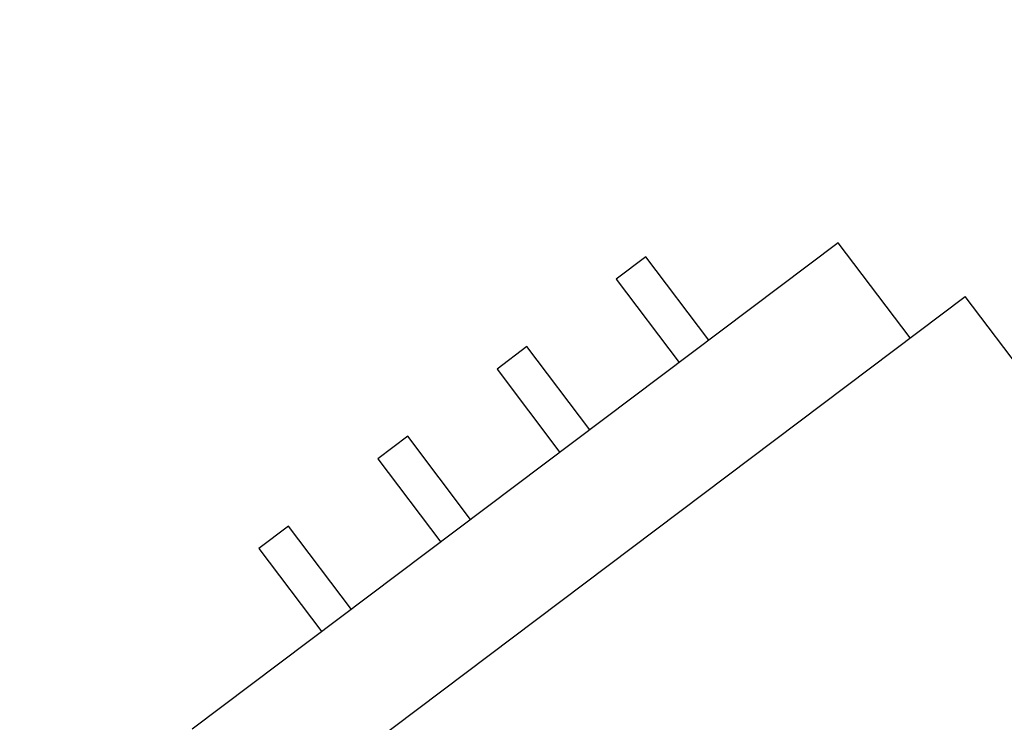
# Model space of a CAD drawing. Header units: inches. Extents: x 398 to 599, y 40 to 151.
# Tile 58 of 100: x 560.7 to 567.3, y 77.52 to 82.23. Entities that reach past the tile are written whole.
import ezdxf

# ---------------------------------------------------------------- set-up
doc = ezdxf.new("R2010")
doc.units = ezdxf.units.IN
doc.header["$LTSCALE"] = 1.21
doc.header["$MEASUREMENT"] = 0
doc.header["$PDMODE"] = 3
doc.header["$PDSIZE"] = 0.3125
doc.layers.get('0').update_dxf_attribs({"linetype": 'CONTINUOUS'})
doc.layers.get('Defpoints').update_dxf_attribs({"linetype": 'CONTINUOUS'})
doc.layers.add('DIM', color=3, linetype='CONTINUOUS')
doc.styles.get("Standard").update_dxf_attribs({"font": 'txt', "width": 0.8})
doc.dimstyles.get("Standard").update_dxf_attribs({"dimtxt": 0.15625, "dimasz": 0.1875, "dimexe": 0.125, "dimexo": 0.0625, "dimgap": 0.09, "dimtad": 0, "dimtih": 1, "dimtoh": 1, "dimzin": 4, "dimdsep": 46, "dimtxsty": 'Standard', "dimblk": '_FILLED', "dimblk1": '_FILLED', "dimblk2": '_FILLED', "dimcen": 0.09, "dimazin": 1, "dimtp": 0.01, "dimtm": 0.01, "dimtfac": 1, "dimtofl": 0, "dimtmove": 0, "dimatfit": 3, "dimldrblk": '_FILLED', "dimfxl": 1, "dimtolj": 1, "dimtzin": 4, "dimarcsym": 0})

# ---------------------------------------------------------------- blocks, each defined once
blk = doc.blocks.new('_FILLED')
at = {"color": 0, "linetype": 'ByBlock'}
blk.add_solid([(0, 0), (-1, 0.1667), (-1, -0.1667)], dxfattribs=at)
blk = doc.blocks.new('*D71')
at = {"layer": 'Defpoints', "color": 0}
for p in [(570.261, 87.005), (553.751, 68.4022), (553.751, 64.8591)]:
    blk.add_point(p, dxfattribs=at)
at = {"layer": 'DIM', "color": 0, "lineweight": -2}
for p, q in [((570.261, 86.9425), (570.261, 64.7341)), ((553.751, 68.3397), (553.751, 64.7341)), ((555.751, 64.8591), (559.2494, 64.8591)), ((568.261, 64.8591), (564.7627, 64.8591))]:
    blk.add_line(p, q, dxfattribs=at)
at = {"layer": 'DIM', "color": 0, "lineweight": -2, "xscale": 2, "yscale": 2, "zscale": 2, "rotation": 180}
blk.add_blockref('_FILLED', (553.751, 64.8591), dxfattribs=at)
at = {"layer": 'DIM', "color": 0, "lineweight": -2, "xscale": 2, "yscale": 2, "zscale": 2}
blk.add_blockref('_FILLED', (570.261, 64.8591), dxfattribs=at)
at = {"layer": 'DIM', "color": 0, "insert": (562.006, 64.8591), "char_height": 2, "attachment_point": 5}
blk.add_mtext('\\A1;16.51', dxfattribs=at)

msp = doc.modelspace()

# ---------------------------------------------------------------- linework, layer by layer
at = {"color": 7, "linetype": 'Continuous'}
for p, q in [((566.1858, 80.7391), (561.8542, 77.4751)), ((566.6672, 80.1002), (566.1858, 80.7391)), ((564.8965, 80.6441), (564.6968, 80.4936)), ((565.3178, 80.085), (564.8965, 80.6441)), ((564.6968, 80.4936), (565.1181, 79.9346)), ((561.9658, 76.5574), (567.0371, 80.379)), ((569.2638, 77.424), (567.0371, 80.379)), ((564.0979, 80.0423), (563.8982, 79.8918)), ((564.5191, 79.4832), (564.0979, 80.0423)), ((563.8982, 79.8918), (564.3195, 79.3328)), ((563.2992, 79.4405), (563.0996, 79.29)), ((563.7205, 78.8814), (563.2992, 79.4405)), ((563.0996, 79.29), (563.5208, 78.731)), ((562.5006, 78.8386), (562.3009, 78.6882)), ((562.9219, 78.2796), (562.5006, 78.8386)), ((562.3009, 78.6882), (562.7222, 78.1291))]:
    msp.add_line(p, q, dxfattribs=at)
for radius, start, end in [(23, 281.22586, 258.77532), (22.75, 294.44334, 241.13427)]:
    msp.add_arc((553.751, 92.925), radius, start, end, dxfattribs=at)

# ---------------------------------------------------------------- dimensions: what is measured, and where the dimension line sits
at = {"layer": 'DIM'}
dim = msp.add_linear_dim(base=(553.751, 64.8591), p1=(570.261, 87.005), p2=(553.751, 68.4022), dimstyle='Standard', override={"dimtxt": 2, "dimasz": 2, "dimtih": 0, "dimtoh": 0, "dimzin": 0, "dimcen": 0.198, "dimadec": 0, "dimazin": 0, "dimtp": 0, "dimtm": 0, "dimtdec": 4, "dimtzin": 0}, dxfattribs=at)
dim.commit()
dim.dimension.update_dxf_attribs({"geometry": '*D71', "text_midpoint": (562.006, 64.8591)})

doc.saveas('drawing.dxf')
